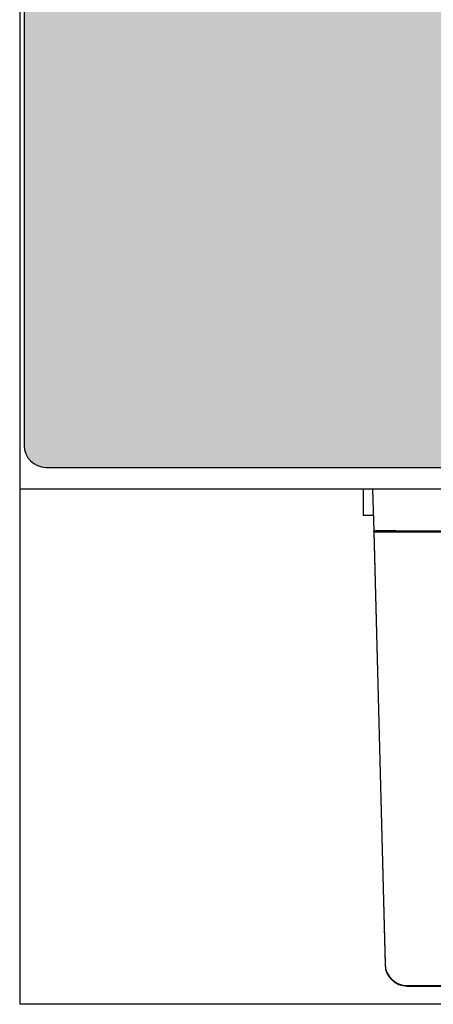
# Model space of a CAD drawing. Header units: inches. Extents: x 0 to 5108, y 0 to 2887.
# Tile 4 of 9: x 310 to 328, y 88 to 133. Entities that reach past the tile are written whole.
import ezdxf

# ---------------------------------------------------------------- set-up
doc = ezdxf.new("R2010")
doc.units = ezdxf.units.IN
doc.header["$MEASUREMENT"] = 0

msp = doc.modelspace()

# ---------------------------------------------------------------- hatches: boundary and pattern name
msp.add_hatch(color=18).paths.add_polyline_path([(379.389, 141.383), (378.367, 142.533), (377.144, 143.805), (375.849, 144.978), (374.504, 146.103), (373.085, 147.13), (371.619, 148.083), (370.103, 148.965), (368.538, 149.747), (366.925, 150.456), (365.287, 151.068), (363.6, 151.581), (361.912, 152.021), (360.177, 152.363), (327.098, 159.332), (325.703, 159.65), (324.334, 160.042), (322.99, 160.531), (321.694, 161.118), (320.423, 161.802), (319.2, 162.536), (318.051, 163.367), (316.951, 164.273), (315.9, 165.25), (314.922, 166.302), (314.017, 167.402), (313.186, 168.576), (312.428, 169.799), (311.768, 171.046), (311.181, 172.366), (310.692, 173.711), (310.301, 175.081), (309.983, 176.474), (309.789, 177.727), (309.789, 113.475, 0.414214), (310.789, 112.475), (378.389, 112.475, 0.414214), (379.389, 113.475)])

# ---------------------------------------------------------------- linework, layer by layer
at = {"linetype": 'Continuous'}
for p, q in [((309.589, 208.975), (309.589, 111.475)), ((309.789, 206.975), (309.789, 113.475)), ((310.789, 112.475), (378.389, 112.475)), ((379.589, 111.475), (309.589, 111.475)), ((309.589, 111.459), (309.589, 87.975)), ((325.239, 111.459), (325.239, 110.275)), ((325.668, 111.475), (325.718, 109.568)), ((325.699, 110.275), (325.239, 110.275)), ((325.716, 109.568), (326.234, 89.78)), ((325.718, 109.537), (325.718, 109.568)), ((325.718, 109.537), (363.461, 109.537)), ((325.718, 109.537), (326.234, 89.807)), ((326.718, 109.576), (362.461, 109.576)), ((327.234, 88.833), (361.945, 88.833)), ((327.234, 88.806), (361.945, 88.806)), ((379.589, 87.975), (309.589, 87.975))]:
    msp.add_line(p, q, dxfattribs=at)
msp.add_arc((310.789, 113.475), 1, 180, 270, dxfattribs=at)
for centre, major_axis, ratio, start_param, end_param in [((326.718, 109.568), (1, 0), 0.008727, 1.571482, 3.141593), ((327.234, 89.833), (0, 1), 0.99981, -4.686209, -3.141593), ((327.234, 89.806), (1, 0), 0.999886, -3.115413, -1.570796)]:
    msp.add_ellipse(centre, major_axis=major_axis, ratio=ratio, start_param=start_param, end_param=end_param, dxfattribs=at)

doc.saveas('drawing.dxf')
